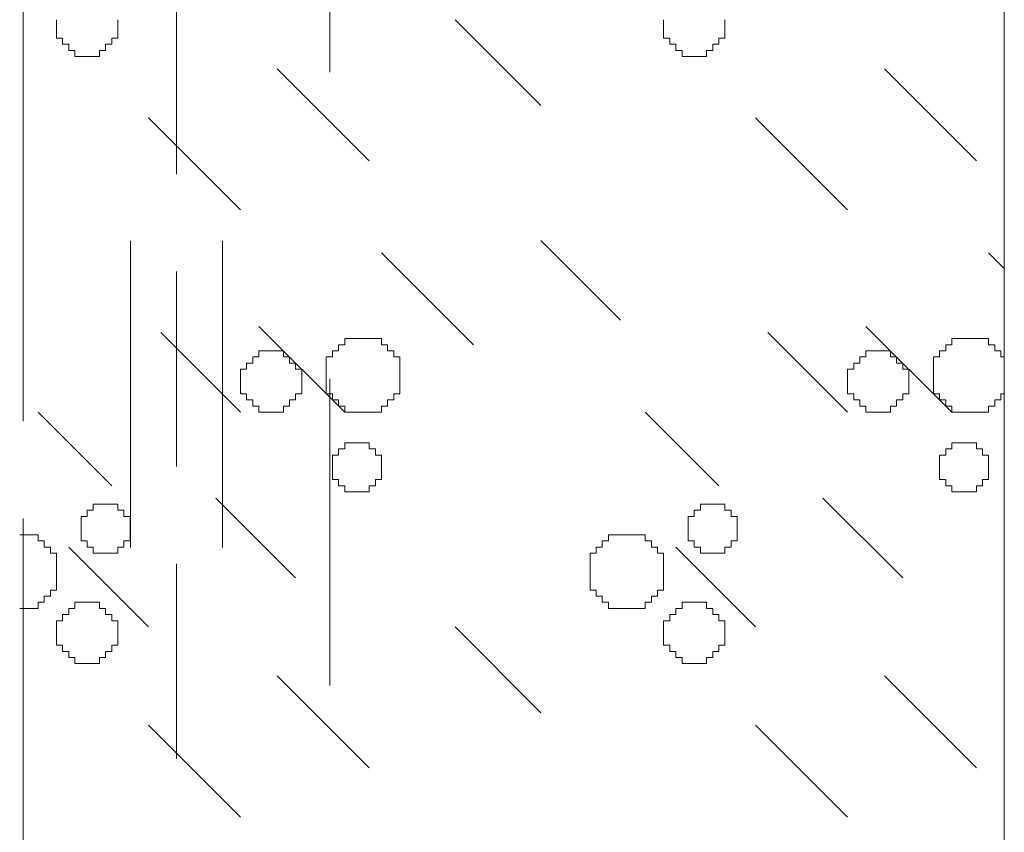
# Model space of a CAD drawing. Header units: millimetres. Extents: x -2274 to 12297, y -16157 to 26321.
# Tile 169 of 256: x -1681 to -1649, y -839 to -812. Entities that reach past the tile are written whole.
import ezdxf

# ---------------------------------------------------------------- set-up
doc = ezdxf.new("R2010")
doc.units = ezdxf.units.MM
doc.linetypes.add('4002', pattern=[2, 1, -1])
doc.linetypes.add('DASHED', pattern=[19.05, 12.7, -6.35])
doc.layers.add('- niebieska cienka - izolacja', color=120, linetype='Continuous')
doc.layers.add('- niebieska gruba', color=161, linetype='Continuous')
doc.layers.add('CIENKA - KRESKOWANIA', color=254, linetype='Continuous', lineweight=0)
doc.layers.add('DO USU', color=7, linetype='Continuous', true_color=0x969696)

msp = doc.modelspace()

# ---------------------------------------------------------------- linework, layer by layer
at = {"layer": '- niebieska cienka - izolacja', "color": 253, "linetype": 'Continuous', "lineweight": 13}
for p, q in [((-1679.911, -812.483), (-1679.911, -812.283)), ((-1677.911, -812.483), (-1677.911, -812.283)), ((-1666.911, -812.284), (-1664.111, -815.084)), ((-1666.911, -812.284), (-1664.111, -815.084)), ((-1660.111, -812.483), (-1660.111, -812.283)), ((-1658.111, -812.483), (-1658.111, -812.283)), ((-1679.911, -812.683), (-1679.911, -812.483)), ((-1679.911, -812.883), (-1679.911, -812.683)), ((-1677.911, -812.683), (-1677.911, -812.483)), ((-1677.911, -812.883), (-1677.911, -812.683)), ((-1660.111, -812.683), (-1660.111, -812.483)), ((-1660.111, -812.883), (-1660.111, -812.683)), ((-1658.111, -812.683), (-1658.111, -812.483)), ((-1658.111, -812.883), (-1658.111, -812.683)), ((-1679.911, -812.883), (-1679.711, -812.883)), ((-1679.711, -813.083), (-1679.711, -812.883)), ((-1678.111, -813.083), (-1678.111, -812.883)), ((-1678.111, -812.883), (-1677.911, -812.883)), ((-1660.111, -812.883), (-1659.911, -812.883)), ((-1659.911, -813.083), (-1659.911, -812.883)), ((-1658.311, -813.083), (-1658.311, -812.883)), ((-1658.311, -812.883), (-1658.111, -812.883)), ((-1679.711, -813.083), (-1679.511, -813.083)), ((-1679.511, -813.283), (-1679.511, -813.083)), ((-1679.511, -813.283), (-1679.311, -813.283)), ((-1679.311, -813.483), (-1679.311, -813.283)), ((-1678.511, -813.483), (-1678.511, -813.283)), ((-1678.511, -813.283), (-1678.311, -813.283)), ((-1678.311, -813.283), (-1678.311, -813.083)), ((-1678.311, -813.083), (-1678.111, -813.083)), ((-1659.911, -813.083), (-1659.711, -813.083)), ((-1659.711, -813.283), (-1659.711, -813.083)), ((-1659.711, -813.283), (-1659.511, -813.283)), ((-1659.511, -813.483), (-1659.511, -813.283)), ((-1658.711, -813.483), (-1658.711, -813.283)), ((-1658.711, -813.283), (-1658.511, -813.283)), ((-1658.511, -813.283), (-1658.511, -813.083)), ((-1658.511, -813.083), (-1658.311, -813.083)), ((-1679.311, -813.483), (-1679.111, -813.483)), ((-1679.111, -813.483), (-1678.911, -813.483)), ((-1678.911, -813.483), (-1678.711, -813.483)), ((-1678.711, -813.483), (-1678.511, -813.483)), ((-1659.511, -813.483), (-1659.311, -813.483)), ((-1659.311, -813.483), (-1659.111, -813.483)), ((-1659.111, -813.483), (-1658.911, -813.483)), ((-1658.911, -813.483), (-1658.711, -813.483)), ((-1672.711, -813.884), (-1669.711, -816.884)), ((-1672.711, -813.884), (-1669.711, -816.884)), ((-1652.911, -813.884), (-1649.911, -816.884)), ((-1652.911, -813.884), (-1649.911, -816.884)), ((-1676.911, -815.484), (-1673.911, -818.484)), ((-1676.911, -815.484), (-1673.911, -818.484)), ((-1657.111, -815.484), (-1654.111, -818.484)), ((-1657.111, -815.484), (-1654.111, -818.484)), ((-1664.113, -819.482), (-1661.513, -822.082)), ((-1664.113, -819.482), (-1661.513, -822.082)), ((-1669.311, -819.884), (-1666.311, -822.884)), ((-1669.311, -819.884), (-1666.311, -822.884)), ((-1649.511, -819.884), (-1649, -820.395)), ((-1649.511, -819.884), (-1649, -820.395)), ((-1673.311, -822.284), (-1670.511, -825.084)), ((-1673.311, -822.284), (-1670.511, -825.084)), ((-1653.511, -822.284), (-1650.711, -825.084)), ((-1653.511, -822.284), (-1650.711, -825.084)), ((-1676.513, -822.482), (-1673.913, -825.082)), ((-1676.513, -822.482), (-1673.913, -825.082)), ((-1656.713, -822.482), (-1654.113, -825.082)), ((-1656.713, -822.482), (-1654.113, -825.082)), ((-1670.711, -823.083), (-1670.711, -822.883)), ((-1670.711, -822.883), (-1670.511, -822.883)), ((-1670.511, -822.883), (-1670.511, -822.683)), ((-1670.511, -822.683), (-1670.311, -822.683)), ((-1670.311, -822.683), (-1670.111, -822.683)), ((-1670.111, -822.683), (-1669.911, -822.683)), ((-1669.911, -822.683), (-1669.711, -822.683)), ((-1669.711, -822.683), (-1669.511, -822.683)), ((-1669.511, -822.683), (-1669.311, -822.683)), ((-1669.311, -822.883), (-1669.311, -822.683)), ((-1669.311, -822.883), (-1669.111, -822.883)), ((-1669.111, -823.083), (-1669.111, -822.883)), ((-1650.911, -823.083), (-1650.911, -822.883)), ((-1650.911, -822.883), (-1650.711, -822.883)), ((-1650.711, -822.883), (-1650.711, -822.683)), ((-1650.711, -822.683), (-1650.511, -822.683)), ((-1650.511, -822.683), (-1650.311, -822.683)), ((-1650.311, -822.683), (-1650.111, -822.683)), ((-1650.111, -822.683), (-1649.911, -822.683)), ((-1649.911, -822.683), (-1649.711, -822.683)), ((-1649.711, -822.683), (-1649.511, -822.683)), ((-1649.511, -822.883), (-1649.511, -822.683)), ((-1649.511, -822.883), (-1649.311, -822.883)), ((-1649.311, -823.083), (-1649.311, -822.883)), ((-1673.511, -823.283), (-1673.311, -823.283)), ((-1673.511, -823.483), (-1673.511, -823.283)), ((-1673.311, -823.083), (-1673.111, -823.083)), ((-1673.311, -823.283), (-1673.311, -823.083)), ((-1673.111, -823.083), (-1672.911, -823.083)), ((-1672.911, -823.083), (-1672.711, -823.083)), ((-1672.711, -823.083), (-1672.511, -823.083)), ((-1672.511, -823.283), (-1672.511, -823.083)), ((-1672.511, -823.283), (-1672.311, -823.283)), ((-1672.311, -823.483), (-1672.311, -823.283)), ((-1671.111, -823.483), (-1671.111, -823.283)), ((-1671.111, -823.283), (-1670.911, -823.283)), ((-1670.911, -823.283), (-1670.911, -823.083)), ((-1670.911, -823.083), (-1670.711, -823.083)), ((-1669.111, -823.083), (-1668.911, -823.083)), ((-1668.911, -823.283), (-1668.911, -823.083)), ((-1668.911, -823.283), (-1668.711, -823.283)), ((-1668.711, -823.483), (-1668.711, -823.283)), ((-1653.711, -823.283), (-1653.511, -823.283)), ((-1653.711, -823.483), (-1653.711, -823.283)), ((-1653.511, -823.083), (-1653.311, -823.083)), ((-1653.511, -823.283), (-1653.511, -823.083)), ((-1653.311, -823.083), (-1653.111, -823.083)), ((-1653.111, -823.083), (-1652.911, -823.083)), ((-1652.911, -823.083), (-1652.711, -823.083)), ((-1652.711, -823.283), (-1652.711, -823.083)), ((-1652.711, -823.283), (-1652.511, -823.283)), ((-1652.511, -823.483), (-1652.511, -823.283)), ((-1651.311, -823.483), (-1651.311, -823.283)), ((-1651.311, -823.283), (-1651.111, -823.283)), ((-1651.111, -823.283), (-1651.111, -823.083)), ((-1651.111, -823.083), (-1650.911, -823.083)), ((-1649.311, -823.083), (-1649.111, -823.083)), ((-1649.111, -823.283), (-1649.111, -823.083)), ((-1649.111, -823.283), (-1649, -823.283)), ((-1673.711, -823.683), (-1673.711, -823.483)), ((-1673.711, -823.483), (-1673.511, -823.483)), ((-1672.311, -823.483), (-1672.111, -823.483)), ((-1672.111, -823.683), (-1672.111, -823.483)), ((-1671.111, -823.683), (-1671.111, -823.483)), ((-1668.711, -823.683), (-1668.711, -823.483)), ((-1653.911, -823.683), (-1653.911, -823.483)), ((-1653.911, -823.483), (-1653.711, -823.483)), ((-1652.511, -823.483), (-1652.311, -823.483)), ((-1652.311, -823.683), (-1652.311, -823.483)), ((-1651.311, -823.683), (-1651.311, -823.483)), ((-1673.911, -823.683), (-1673.711, -823.683)), ((-1673.911, -823.883), (-1673.911, -823.683)), ((-1673.911, -824.083), (-1673.911, -823.883)), ((-1672.111, -823.683), (-1671.911, -823.683)), ((-1671.911, -823.883), (-1671.911, -823.683)), ((-1671.911, -824.083), (-1671.911, -823.883)), ((-1671.111, -823.883), (-1671.111, -823.683)), ((-1671.111, -824.083), (-1671.111, -823.883)), ((-1668.711, -823.883), (-1668.711, -823.683)), ((-1668.711, -824.083), (-1668.711, -823.883)), ((-1654.111, -823.683), (-1653.911, -823.683)), ((-1654.111, -823.883), (-1654.111, -823.683)), ((-1654.111, -824.083), (-1654.111, -823.883)), ((-1652.311, -823.683), (-1652.111, -823.683)), ((-1652.111, -823.883), (-1652.111, -823.683)), ((-1652.111, -824.083), (-1652.111, -823.883)), ((-1651.311, -823.883), (-1651.311, -823.683)), ((-1651.311, -824.083), (-1651.311, -823.883)), ((-1673.911, -824.283), (-1673.911, -824.083)), ((-1671.911, -824.283), (-1671.911, -824.083)), ((-1671.111, -824.283), (-1671.111, -824.083)), ((-1668.711, -824.283), (-1668.711, -824.083)), ((-1654.111, -824.283), (-1654.111, -824.083)), ((-1652.111, -824.283), (-1652.111, -824.083)), ((-1651.311, -824.283), (-1651.311, -824.083)), ((-1673.911, -824.483), (-1673.911, -824.283)), ((-1673.911, -824.483), (-1673.711, -824.483)), ((-1673.711, -824.683), (-1673.711, -824.483)), ((-1672.111, -824.683), (-1672.111, -824.483)), ((-1672.111, -824.483), (-1671.911, -824.483)), ((-1671.911, -824.483), (-1671.911, -824.283)), ((-1671.111, -824.483), (-1671.111, -824.283)), ((-1671.111, -824.483), (-1670.911, -824.483)), ((-1670.911, -824.683), (-1670.911, -824.483)), ((-1668.911, -824.483), (-1668.711, -824.483)), ((-1668.911, -824.683), (-1668.911, -824.483)), ((-1668.711, -824.483), (-1668.711, -824.283)), ((-1654.111, -824.483), (-1654.111, -824.283)), ((-1654.111, -824.483), (-1653.911, -824.483)), ((-1653.911, -824.683), (-1653.911, -824.483)), ((-1652.311, -824.683), (-1652.311, -824.483)), ((-1652.311, -824.483), (-1652.111, -824.483)), ((-1652.111, -824.483), (-1652.111, -824.283)), ((-1651.311, -824.483), (-1651.311, -824.283)), ((-1651.311, -824.483), (-1651.111, -824.483)), ((-1651.111, -824.683), (-1651.111, -824.483)), ((-1649.111, -824.483), (-1649, -824.483)), ((-1649.111, -824.683), (-1649.111, -824.483)), ((-1673.711, -824.683), (-1673.511, -824.683)), ((-1673.511, -824.883), (-1673.511, -824.683)), ((-1673.511, -824.883), (-1673.311, -824.883)), ((-1673.311, -825.083), (-1673.311, -824.883)), ((-1672.511, -825.083), (-1672.511, -824.883)), ((-1672.511, -824.883), (-1672.311, -824.883)), ((-1672.311, -824.883), (-1672.311, -824.683)), ((-1672.311, -824.683), (-1672.111, -824.683)), ((-1670.911, -824.683), (-1670.711, -824.683)), ((-1670.711, -824.883), (-1670.711, -824.683)), ((-1670.711, -824.883), (-1670.511, -824.883)), ((-1670.511, -825.083), (-1670.511, -824.883)), ((-1669.311, -824.883), (-1669.111, -824.883)), ((-1669.311, -825.083), (-1669.311, -824.883)), ((-1669.111, -824.683), (-1668.911, -824.683)), ((-1669.111, -824.883), (-1669.111, -824.683)), ((-1653.911, -824.683), (-1653.711, -824.683)), ((-1653.711, -824.883), (-1653.711, -824.683)), ((-1653.711, -824.883), (-1653.511, -824.883)), ((-1653.511, -825.083), (-1653.511, -824.883)), ((-1652.711, -825.083), (-1652.711, -824.883)), ((-1652.711, -824.883), (-1652.511, -824.883)), ((-1652.511, -824.883), (-1652.511, -824.683)), ((-1652.511, -824.683), (-1652.311, -824.683)), ((-1651.111, -824.683), (-1650.911, -824.683)), ((-1650.911, -824.883), (-1650.911, -824.683)), ((-1650.911, -824.883), (-1650.711, -824.883)), ((-1650.711, -825.083), (-1650.711, -824.883)), ((-1649.511, -824.883), (-1649.311, -824.883)), ((-1649.511, -825.083), (-1649.511, -824.883)), ((-1649.311, -824.683), (-1649.111, -824.683)), ((-1649.311, -824.883), (-1649.311, -824.683)), ((-1680.511, -825.084), (-1678.111, -827.484)), ((-1680.511, -825.084), (-1678.111, -827.484)), ((-1673.311, -825.083), (-1673.111, -825.083)), ((-1673.111, -825.083), (-1672.911, -825.083)), ((-1672.911, -825.083), (-1672.711, -825.083)), ((-1672.711, -825.083), (-1672.511, -825.083)), ((-1670.511, -825.083), (-1670.311, -825.083)), ((-1670.311, -825.083), (-1670.111, -825.083)), ((-1670.111, -825.083), (-1669.911, -825.083)), ((-1669.911, -825.083), (-1669.711, -825.083)), ((-1669.711, -825.083), (-1669.511, -825.083)), ((-1669.511, -825.083), (-1669.311, -825.083)), ((-1660.711, -825.084), (-1658.311, -827.484)), ((-1660.711, -825.084), (-1658.311, -827.484)), ((-1653.511, -825.083), (-1653.311, -825.083)), ((-1653.311, -825.083), (-1653.111, -825.083)), ((-1653.111, -825.083), (-1652.911, -825.083)), ((-1652.911, -825.083), (-1652.711, -825.083)), ((-1650.711, -825.083), (-1650.511, -825.083)), ((-1650.511, -825.083), (-1650.311, -825.083)), ((-1650.311, -825.083), (-1650.111, -825.083)), ((-1650.111, -825.083), (-1649.911, -825.083)), ((-1649.911, -825.083), (-1649.711, -825.083)), ((-1649.711, -825.083), (-1649.511, -825.083)), ((-1670.511, -826.283), (-1670.511, -826.083)), ((-1670.511, -826.083), (-1670.311, -826.083)), ((-1670.311, -826.083), (-1670.111, -826.083)), ((-1670.111, -826.083), (-1669.911, -826.083)), ((-1669.911, -826.083), (-1669.711, -826.083)), ((-1669.711, -826.283), (-1669.711, -826.083)), ((-1650.711, -826.283), (-1650.711, -826.083)), ((-1650.711, -826.083), (-1650.511, -826.083)), ((-1650.511, -826.083), (-1650.311, -826.083)), ((-1650.311, -826.083), (-1650.111, -826.083)), ((-1650.111, -826.083), (-1649.911, -826.083)), ((-1649.911, -826.283), (-1649.911, -826.083)), ((-1670.911, -826.683), (-1670.911, -826.483)), ((-1670.911, -826.483), (-1670.711, -826.483)), ((-1670.711, -826.283), (-1670.511, -826.283)), ((-1670.711, -826.483), (-1670.711, -826.283)), ((-1669.711, -826.283), (-1669.511, -826.283)), ((-1669.511, -826.483), (-1669.511, -826.283)), ((-1669.511, -826.483), (-1669.311, -826.483)), ((-1669.311, -826.683), (-1669.311, -826.483)), ((-1651.111, -826.683), (-1651.111, -826.483)), ((-1651.111, -826.483), (-1650.911, -826.483)), ((-1650.911, -826.283), (-1650.711, -826.283)), ((-1650.911, -826.483), (-1650.911, -826.283)), ((-1649.911, -826.283), (-1649.711, -826.283)), ((-1649.711, -826.483), (-1649.711, -826.283)), ((-1649.711, -826.483), (-1649.511, -826.483)), ((-1649.511, -826.683), (-1649.511, -826.483)), ((-1670.911, -826.883), (-1670.911, -826.683)), ((-1669.311, -826.883), (-1669.311, -826.683)), ((-1651.111, -826.883), (-1651.111, -826.683)), ((-1649.511, -826.883), (-1649.511, -826.683)), ((-1670.911, -827.083), (-1670.911, -826.883)), ((-1670.911, -827.283), (-1670.911, -827.083)), ((-1669.311, -827.083), (-1669.311, -826.883)), ((-1669.311, -827.283), (-1669.311, -827.083)), ((-1651.111, -827.083), (-1651.111, -826.883)), ((-1651.111, -827.283), (-1651.111, -827.083)), ((-1649.511, -827.083), (-1649.511, -826.883)), ((-1649.511, -827.283), (-1649.511, -827.083)), ((-1670.911, -827.283), (-1670.711, -827.283)), ((-1670.711, -827.483), (-1670.711, -827.283)), ((-1670.711, -827.483), (-1670.511, -827.483)), ((-1670.511, -827.683), (-1670.511, -827.483)), ((-1669.711, -827.483), (-1669.511, -827.483)), ((-1669.711, -827.683), (-1669.711, -827.483)), ((-1669.511, -827.283), (-1669.311, -827.283)), ((-1669.511, -827.483), (-1669.511, -827.283)), ((-1651.111, -827.283), (-1650.911, -827.283)), ((-1650.911, -827.483), (-1650.911, -827.283)), ((-1650.911, -827.483), (-1650.711, -827.483)), ((-1650.711, -827.683), (-1650.711, -827.483)), ((-1649.911, -827.483), (-1649.711, -827.483)), ((-1649.911, -827.683), (-1649.911, -827.483)), ((-1649.711, -827.283), (-1649.511, -827.283)), ((-1649.711, -827.483), (-1649.711, -827.283)), ((-1670.511, -827.683), (-1670.311, -827.683)), ((-1670.311, -827.683), (-1670.111, -827.683)), ((-1670.111, -827.683), (-1669.911, -827.683)), ((-1669.911, -827.683), (-1669.711, -827.683)), ((-1650.711, -827.683), (-1650.511, -827.683)), ((-1650.511, -827.683), (-1650.311, -827.683)), ((-1650.311, -827.683), (-1650.111, -827.683)), ((-1650.111, -827.683), (-1649.911, -827.683)), ((-1678.711, -828.283), (-1678.711, -828.083)), ((-1678.711, -828.083), (-1678.511, -828.083)), ((-1678.511, -828.083), (-1678.311, -828.083)), ((-1678.311, -828.083), (-1678.111, -828.083)), ((-1678.111, -828.083), (-1677.911, -828.083)), ((-1677.911, -828.283), (-1677.911, -828.083)), ((-1674.713, -827.882), (-1672.113, -830.482)), ((-1674.713, -827.882), (-1672.113, -830.482)), ((-1658.911, -828.283), (-1658.911, -828.083)), ((-1658.911, -828.083), (-1658.711, -828.083)), ((-1658.711, -828.083), (-1658.511, -828.083)), ((-1658.511, -828.083), (-1658.311, -828.083)), ((-1658.311, -828.083), (-1658.111, -828.083)), ((-1658.111, -828.283), (-1658.111, -828.083)), ((-1654.913, -827.882), (-1652.313, -830.482)), ((-1654.913, -827.882), (-1652.313, -830.482)), ((-1678.911, -828.283), (-1678.711, -828.283)), ((-1678.911, -828.483), (-1678.911, -828.283)), ((-1677.911, -828.283), (-1677.711, -828.283)), ((-1677.711, -828.483), (-1677.711, -828.283)), ((-1659.111, -828.283), (-1658.911, -828.283)), ((-1659.111, -828.483), (-1659.111, -828.283)), ((-1658.111, -828.283), (-1657.911, -828.283)), ((-1657.911, -828.483), (-1657.911, -828.283)), ((-1679.111, -828.683), (-1679.111, -828.483)), ((-1679.111, -828.483), (-1678.911, -828.483)), ((-1679.111, -828.883), (-1679.111, -828.683)), ((-1677.711, -828.483), (-1677.511, -828.483)), ((-1677.511, -828.683), (-1677.511, -828.483)), ((-1677.511, -828.883), (-1677.511, -828.683)), ((-1659.311, -828.683), (-1659.311, -828.483)), ((-1659.311, -828.483), (-1659.111, -828.483)), ((-1659.311, -828.883), (-1659.311, -828.683)), ((-1657.911, -828.483), (-1657.711, -828.483)), ((-1657.711, -828.683), (-1657.711, -828.483)), ((-1657.711, -828.883), (-1657.711, -828.683)), ((-1681.111, -829.083), (-1680.911, -829.083)), ((-1680.911, -829.083), (-1680.711, -829.083)), ((-1680.711, -829.083), (-1680.511, -829.083)), ((-1680.511, -829.283), (-1680.511, -829.083)), ((-1679.111, -829.083), (-1679.111, -828.883)), ((-1679.111, -829.283), (-1679.111, -829.083)), ((-1677.511, -829.083), (-1677.511, -828.883)), ((-1677.511, -829.283), (-1677.511, -829.083)), ((-1661.911, -829.283), (-1661.911, -829.083)), ((-1661.911, -829.083), (-1661.711, -829.083)), ((-1661.711, -829.083), (-1661.511, -829.083)), ((-1661.511, -829.083), (-1661.311, -829.083)), ((-1661.311, -829.083), (-1661.111, -829.083)), ((-1661.111, -829.083), (-1660.911, -829.083)), ((-1660.911, -829.083), (-1660.711, -829.083)), ((-1660.711, -829.283), (-1660.711, -829.083)), ((-1659.311, -829.083), (-1659.311, -828.883)), ((-1659.311, -829.283), (-1659.311, -829.083)), ((-1657.711, -829.083), (-1657.711, -828.883)), ((-1657.711, -829.283), (-1657.711, -829.083)), ((-1680.511, -829.283), (-1680.311, -829.283)), ((-1680.311, -829.483), (-1680.311, -829.283)), ((-1679.111, -829.283), (-1678.911, -829.283)), ((-1678.911, -829.483), (-1678.911, -829.283)), ((-1677.711, -829.283), (-1677.511, -829.283)), ((-1677.711, -829.483), (-1677.711, -829.283)), ((-1662.111, -829.483), (-1662.111, -829.283)), ((-1662.111, -829.283), (-1661.911, -829.283)), ((-1660.711, -829.283), (-1660.511, -829.283)), ((-1660.511, -829.483), (-1660.511, -829.283)), ((-1659.311, -829.283), (-1659.111, -829.283)), ((-1659.111, -829.483), (-1659.111, -829.283)), ((-1657.911, -829.283), (-1657.711, -829.283)), ((-1657.911, -829.483), (-1657.911, -829.283)), ((-1680.311, -829.483), (-1680.111, -829.483)), ((-1680.111, -829.683), (-1680.111, -829.483)), ((-1680.111, -829.683), (-1679.911, -829.683)), ((-1679.911, -829.883), (-1679.911, -829.683)), ((-1679.513, -829.482), (-1676.913, -832.082)), ((-1679.513, -829.482), (-1676.913, -832.082)), ((-1678.911, -829.483), (-1678.711, -829.483)), ((-1678.711, -829.683), (-1678.711, -829.483)), ((-1678.711, -829.683), (-1678.511, -829.683)), ((-1678.511, -829.683), (-1678.311, -829.683)), ((-1678.311, -829.683), (-1678.111, -829.683)), ((-1678.111, -829.683), (-1677.911, -829.683)), ((-1677.911, -829.483), (-1677.711, -829.483)), ((-1677.911, -829.683), (-1677.911, -829.483)), ((-1662.511, -829.883), (-1662.511, -829.683)), ((-1662.511, -829.683), (-1662.311, -829.683)), ((-1662.311, -829.683), (-1662.311, -829.483)), ((-1662.311, -829.483), (-1662.111, -829.483)), ((-1660.511, -829.483), (-1660.311, -829.483)), ((-1660.311, -829.683), (-1660.311, -829.483)), ((-1660.311, -829.683), (-1660.111, -829.683)), ((-1660.111, -829.883), (-1660.111, -829.683)), ((-1659.713, -829.482), (-1657.113, -832.082)), ((-1659.713, -829.482), (-1657.113, -832.082)), ((-1659.111, -829.483), (-1658.911, -829.483)), ((-1658.911, -829.683), (-1658.911, -829.483)), ((-1658.911, -829.683), (-1658.711, -829.683)), ((-1658.711, -829.683), (-1658.511, -829.683)), ((-1658.511, -829.683), (-1658.311, -829.683)), ((-1658.311, -829.683), (-1658.111, -829.683)), ((-1658.111, -829.483), (-1657.911, -829.483)), ((-1658.111, -829.683), (-1658.111, -829.483)), ((-1679.911, -830.083), (-1679.911, -829.883)), ((-1662.511, -830.083), (-1662.511, -829.883)), ((-1660.111, -830.083), (-1660.111, -829.883)), ((-1679.911, -830.283), (-1679.911, -830.083)), ((-1679.911, -830.483), (-1679.911, -830.283)), ((-1662.511, -830.283), (-1662.511, -830.083)), ((-1662.511, -830.483), (-1662.511, -830.283)), ((-1660.111, -830.283), (-1660.111, -830.083)), ((-1660.111, -830.483), (-1660.111, -830.283)), ((-1679.911, -830.683), (-1679.911, -830.483)), ((-1679.911, -830.883), (-1679.911, -830.683)), ((-1662.511, -830.683), (-1662.511, -830.483)), ((-1662.511, -830.883), (-1662.511, -830.683)), ((-1660.111, -830.683), (-1660.111, -830.483)), ((-1660.111, -830.883), (-1660.111, -830.683)), ((-1680.111, -830.883), (-1679.911, -830.883)), ((-1680.111, -831.083), (-1680.111, -830.883)), ((-1662.511, -830.883), (-1662.311, -830.883)), ((-1662.311, -831.083), (-1662.311, -830.883)), ((-1660.311, -830.883), (-1660.111, -830.883)), ((-1660.311, -831.083), (-1660.311, -830.883)), ((-1680.511, -831.283), (-1680.311, -831.283)), ((-1680.511, -831.483), (-1680.511, -831.283)), ((-1680.311, -831.083), (-1680.111, -831.083)), ((-1680.311, -831.283), (-1680.311, -831.083)), ((-1679.311, -831.283), (-1679.111, -831.283)), ((-1679.311, -831.483), (-1679.311, -831.283)), ((-1679.111, -831.283), (-1678.911, -831.283)), ((-1678.911, -831.283), (-1678.711, -831.283)), ((-1678.711, -831.283), (-1678.511, -831.283)), ((-1678.511, -831.483), (-1678.511, -831.283)), ((-1662.311, -831.083), (-1662.111, -831.083)), ((-1662.111, -831.283), (-1662.111, -831.083)), ((-1662.111, -831.283), (-1661.911, -831.283)), ((-1661.911, -831.483), (-1661.911, -831.283)), ((-1660.711, -831.283), (-1660.511, -831.283)), ((-1660.711, -831.483), (-1660.711, -831.283)), ((-1660.511, -831.083), (-1660.311, -831.083)), ((-1660.511, -831.283), (-1660.511, -831.083)), ((-1659.511, -831.283), (-1659.311, -831.283)), ((-1659.511, -831.483), (-1659.511, -831.283)), ((-1659.311, -831.283), (-1659.111, -831.283)), ((-1659.111, -831.283), (-1658.911, -831.283)), ((-1658.911, -831.283), (-1658.711, -831.283)), ((-1658.711, -831.483), (-1658.711, -831.283)), ((-1681.111, -831.483), (-1680.911, -831.483)), ((-1680.911, -831.483), (-1680.711, -831.483)), ((-1680.711, -831.483), (-1680.511, -831.483)), ((-1679.511, -831.483), (-1679.311, -831.483)), ((-1679.511, -831.683), (-1679.511, -831.483)), ((-1678.511, -831.483), (-1678.311, -831.483)), ((-1678.311, -831.683), (-1678.311, -831.483)), ((-1661.911, -831.483), (-1661.711, -831.483)), ((-1661.711, -831.483), (-1661.511, -831.483)), ((-1661.511, -831.483), (-1661.311, -831.483)), ((-1661.311, -831.483), (-1661.111, -831.483)), ((-1661.111, -831.483), (-1660.911, -831.483)), ((-1660.911, -831.483), (-1660.711, -831.483)), ((-1659.711, -831.483), (-1659.511, -831.483)), ((-1659.711, -831.683), (-1659.711, -831.483)), ((-1658.711, -831.483), (-1658.511, -831.483)), ((-1658.511, -831.683), (-1658.511, -831.483)), ((-1679.911, -831.883), (-1679.711, -831.883)), ((-1679.911, -832.083), (-1679.911, -831.883)), ((-1679.711, -831.883), (-1679.711, -831.683)), ((-1679.711, -831.683), (-1679.511, -831.683)), ((-1678.311, -831.683), (-1678.111, -831.683)), ((-1678.111, -831.883), (-1678.111, -831.683)), ((-1678.111, -831.883), (-1677.911, -831.883)), ((-1677.911, -832.083), (-1677.911, -831.883)), ((-1660.111, -831.883), (-1659.911, -831.883)), ((-1660.111, -832.083), (-1660.111, -831.883)), ((-1659.911, -831.883), (-1659.911, -831.683)), ((-1659.911, -831.683), (-1659.711, -831.683)), ((-1658.511, -831.683), (-1658.311, -831.683)), ((-1658.311, -831.883), (-1658.311, -831.683)), ((-1658.311, -831.883), (-1658.111, -831.883)), ((-1658.111, -832.083), (-1658.111, -831.883)), ((-1679.911, -832.283), (-1679.911, -832.083)), ((-1679.911, -832.483), (-1679.911, -832.283)), ((-1677.911, -832.283), (-1677.911, -832.083)), ((-1677.911, -832.483), (-1677.911, -832.283)), ((-1666.911, -832.084), (-1664.111, -834.884)), ((-1666.911, -832.084), (-1664.111, -834.884)), ((-1660.111, -832.283), (-1660.111, -832.083)), ((-1660.111, -832.483), (-1660.111, -832.283)), ((-1658.111, -832.283), (-1658.111, -832.083)), ((-1658.111, -832.483), (-1658.111, -832.283)), ((-1679.911, -832.683), (-1679.911, -832.483)), ((-1677.911, -832.683), (-1677.911, -832.483)), ((-1660.111, -832.683), (-1660.111, -832.483)), ((-1658.111, -832.683), (-1658.111, -832.483)), ((-1679.911, -832.683), (-1679.711, -832.683)), ((-1679.711, -832.883), (-1679.711, -832.683)), ((-1679.711, -832.883), (-1679.511, -832.883)), ((-1679.511, -833.083), (-1679.511, -832.883)), ((-1678.311, -833.083), (-1678.311, -832.883)), ((-1678.311, -832.883), (-1678.111, -832.883)), ((-1678.111, -832.883), (-1678.111, -832.683)), ((-1678.111, -832.683), (-1677.911, -832.683)), ((-1660.111, -832.683), (-1659.911, -832.683)), ((-1659.911, -832.883), (-1659.911, -832.683)), ((-1659.911, -832.883), (-1659.711, -832.883)), ((-1659.711, -833.083), (-1659.711, -832.883)), ((-1658.511, -833.083), (-1658.511, -832.883)), ((-1658.511, -832.883), (-1658.311, -832.883)), ((-1658.311, -832.883), (-1658.311, -832.683)), ((-1658.311, -832.683), (-1658.111, -832.683)), ((-1679.511, -833.083), (-1679.311, -833.083)), ((-1679.311, -833.283), (-1679.311, -833.083)), ((-1678.511, -833.283), (-1678.511, -833.083)), ((-1678.511, -833.083), (-1678.311, -833.083)), ((-1659.711, -833.083), (-1659.511, -833.083)), ((-1659.511, -833.283), (-1659.511, -833.083)), ((-1658.711, -833.283), (-1658.711, -833.083)), ((-1658.711, -833.083), (-1658.511, -833.083)), ((-1679.311, -833.283), (-1679.111, -833.283)), ((-1679.111, -833.283), (-1678.911, -833.283)), ((-1678.911, -833.283), (-1678.711, -833.283)), ((-1678.711, -833.283), (-1678.511, -833.283)), ((-1659.511, -833.283), (-1659.311, -833.283)), ((-1659.311, -833.283), (-1659.111, -833.283)), ((-1659.111, -833.283), (-1658.911, -833.283)), ((-1658.911, -833.283), (-1658.711, -833.283)), ((-1672.711, -833.684), (-1669.711, -836.684)), ((-1672.711, -833.684), (-1669.711, -836.684)), ((-1652.911, -833.684), (-1649.911, -836.684)), ((-1652.911, -833.684), (-1649.911, -836.684)), ((-1676.911, -835.284), (-1673.911, -838.284)), ((-1676.911, -835.284), (-1673.911, -838.284)), ((-1657.111, -835.284), (-1654.111, -838.284)), ((-1657.111, -835.284), (-1654.111, -838.284))]:
    msp.add_line(p, q, dxfattribs=at)
at = {"layer": '- niebieska gruba', "color": 253, "lineweight": 13}
msp.add_line((-1649, -784), (-1649, -884), dxfattribs=at)
at = {"layer": 'CIENKA - KRESKOWANIA', "color": 253, "linetype": 'DASHED', "lineweight": 13, "ltscale": 0.5}
for p, q in [((-1676, -884), (-1676, -784)), ((-1681, -873), (-1681, -795))]:
    msp.add_line(p, q, dxfattribs=at)
at = {"layer": 'DO USU', "color": 253, "linetype": '4002', "lineweight": 13, "ltscale": 10}
for p, q in [((-1681, -884), (-1681, -784)), ((-1671, -784), (-1671, -884)), ((-1677.5, -799.5), (-1677.5, -869.5)), ((-1674.5, -869.5), (-1674.5, -799.5))]:
    msp.add_line(p, q, dxfattribs=at)

doc.saveas('drawing.dxf')
